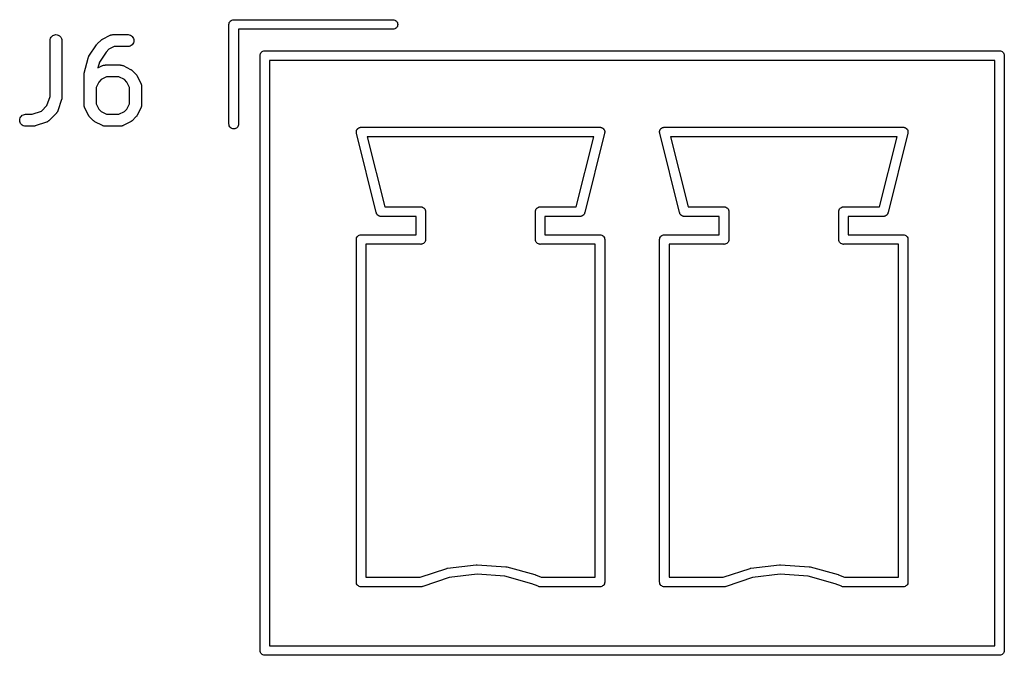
# Model space of a CAD drawing. Extents: x 52.4 to 149.4, y -66.8 to -27.6.
# Tile 18 of 20: x 126.2 to 138.6, y -37.2 to -29.2. Entities that reach past the tile are written whole.
import ezdxf

# ---------------------------------------------------------------- set-up
doc = ezdxf.new("R2010")
doc.units = 0
doc.layers.add('BLACK', color=7, linetype='CONTINUOUS')

msp = doc.modelspace()

# ---------------------------------------------------------------- linework, layer by layer
at = {"layer": 'BLACK', "linetype": 'CONTINUOUS'}
for p, q in [((128.888, -29.1909), (128.897, -29.19)), ((128.897, -29.19), (128.9, -29.1897)), ((128.897, -29.19), (128.897, -29.19)), ((128.9, -29.1897), (128.903, -29.19)), ((128.903, -29.19), (130.903, -29.19)), ((130.903, -29.19), (130.912, -29.1909)), ((128.84, -29.25), (128.841, -29.2382)), ((128.84, -29.253), (128.84, -29.25)), ((128.84, -30.5029), (128.84, -29.253)), ((128.841, -29.2382), (128.844, -29.2269)), ((128.844, -29.2269), (128.85, -29.2165)), ((128.85, -29.2165), (128.857, -29.2074)), ((128.857, -29.2074), (128.867, -29.1999)), ((128.867, -29.1999), (128.877, -29.1943)), ((128.877, -29.1943), (128.888, -29.1909)), ((130.903, -29.31), (128.96, -29.31)), ((128.96, -29.31), (128.96, -30.5029)), ((130.912, -29.3091), (130.903, -29.31)), ((130.912, -29.1909), (130.923, -29.1943)), ((130.923, -29.3057), (130.912, -29.3091)), ((130.923, -29.1943), (130.933, -29.1999)), ((130.933, -29.3001), (130.923, -29.3057)), ((130.933, -29.1999), (130.943, -29.2074)), ((130.943, -29.2926), (130.933, -29.3001)), ((130.943, -29.2074), (130.95, -29.2165)), ((130.95, -29.2835), (130.943, -29.2926)), ((130.95, -29.2165), (130.956, -29.2269)), ((130.956, -29.2731), (130.95, -29.2835)), ((130.956, -29.2269), (130.959, -29.2382)), ((130.959, -29.2618), (130.956, -29.2731)), ((130.959, -29.2382), (130.96, -29.25)), ((130.96, -29.25), (130.959, -29.2618)), ((126.592, -29.4513), (126.593, -29.4368)), ((126.593, -29.4368), (126.598, -29.4228)), ((126.598, -29.4228), (126.605, -29.41)), ((126.605, -29.41), (126.614, -29.3988)), ((126.614, -29.3988), (126.626, -29.3896)), ((126.626, -29.3896), (126.639, -29.3828)), ((126.639, -29.3828), (126.653, -29.3787)), ((126.653, -29.3787), (126.667, -29.3774)), ((126.667, -29.3774), (126.682, -29.3789)), ((126.682, -29.3789), (126.696, -29.3832)), ((126.696, -29.3832), (126.709, -29.3902)), ((126.709, -29.3902), (126.72, -29.3995)), ((126.72, -29.3995), (126.729, -29.4109)), ((126.729, -29.4109), (126.736, -29.4238)), ((126.736, -29.4238), (126.74, -29.4378)), ((126.74, -29.4378), (126.742, -29.4524)), ((127.242, -29.439), (127.245, -29.4371)), ((127.245, -29.4371), (127.249, -29.4352)), ((127.249, -29.4352), (127.252, -29.4329)), ((127.252, -29.4329), (127.347, -29.3853)), ((127.347, -29.3853), (127.348, -29.3848)), ((127.348, -29.3848), (127.35, -29.3841)), ((127.35, -29.3841), (127.352, -29.383)), ((127.352, -29.383), (127.357, -29.3816)), ((127.357, -29.3816), (127.362, -29.3798)), ((127.362, -29.3798), (127.364, -29.3794)), ((127.364, -29.3794), (127.366, -29.3788)), ((127.366, -29.3788), (127.371, -29.3783)), ((127.371, -29.3783), (127.377, -29.3775)), ((127.377, -29.3775), (127.379, -29.3776)), ((127.379, -29.3776), (127.381, -29.3774)), ((127.381, -29.3774), (127.571, -29.3774)), ((127.571, -29.3774), (127.572, -29.3774)), ((127.572, -29.3774), (127.587, -29.379)), ((127.587, -29.379), (127.601, -29.3834)), ((127.601, -29.3834), (127.614, -29.3905)), ((127.614, -29.3905), (127.625, -29.3999)), ((127.625, -29.3999), (127.634, -29.4113)), ((127.634, -29.4113), (127.641, -29.4243)), ((127.641, -29.4243), (127.645, -29.4383)), ((126.592, -29.4524), (126.592, -29.4513)), ((126.592, -30.1545), (126.592, -29.4524)), ((126.742, -29.4524), (126.742, -30.1667)), ((127.08, -29.6489), (127.176, -29.506)), ((127.176, -29.5051), (127.181, -29.4999)), ((127.176, -29.5059), (127.176, -29.5051)), ((127.176, -29.506), (127.176, -29.5059)), ((127.176, -29.5059), (127.176, -29.5059)), ((127.176, -29.5059), (127.176, -29.5059)), ((127.181, -29.4999), (127.185, -29.4946)), ((127.185, -29.4946), (127.233, -29.447)), ((127.233, -29.4462), (127.237, -29.4436)), ((127.233, -29.447), (127.233, -29.4462)), ((127.237, -29.4436), (127.24, -29.4407)), ((127.24, -29.4407), (127.242, -29.439)), ((127.33, -29.5616), (127.296, -29.5954)), ((127.399, -29.5274), (127.33, -29.5616)), ((127.571, -29.5274), (127.399, -29.5274)), ((127.586, -29.526), (127.571, -29.5274)), ((127.6, -29.5217), (127.586, -29.526)), ((127.613, -29.5148), (127.6, -29.5217)), ((127.624, -29.5056), (127.613, -29.5148)), ((127.634, -29.4943), (127.624, -29.5056)), ((127.641, -29.4814), (127.634, -29.4943)), ((127.645, -29.4675), (127.641, -29.4814)), ((127.645, -29.4383), (127.646, -29.4529)), ((127.646, -29.4529), (127.645, -29.4675)), ((127.022, -29.8628), (127.07, -29.6723)), ((127.07, -29.6713), (127.072, -29.6666)), ((127.07, -29.6723), (127.07, -29.6713)), ((127.072, -29.6666), (127.074, -29.6618)), ((127.074, -29.6618), (127.075, -29.6597)), ((127.075, -29.6576), (127.078, -29.6533)), ((127.075, -29.6597), (127.075, -29.6576)), ((127.078, -29.6533), (127.08, -29.6489)), ((127.296, -29.5954), (127.212, -29.7213)), ((129.23, -29.64), (129.231, -29.6282)), ((129.23, -29.6429), (129.23, -29.64)), ((129.23, -37.107), (129.23, -29.6429)), ((129.231, -29.6282), (129.234, -29.6169)), ((129.234, -29.6169), (129.24, -29.6065)), ((129.24, -29.6065), (129.247, -29.5974)), ((129.247, -29.5974), (129.257, -29.5899)), ((129.257, -29.5899), (129.267, -29.5843)), ((129.267, -29.5843), (129.278, -29.5809)), ((129.278, -29.5809), (129.287, -29.58)), ((129.287, -29.58), (129.29, -29.5797)), ((129.29, -29.5797), (129.293, -29.58)), ((129.293, -29.58), (138.517, -29.58)), ((138.517, -29.58), (138.52, -29.5797)), ((138.52, -29.5797), (138.523, -29.58)), ((138.523, -29.58), (138.532, -29.5809)), ((138.532, -29.5809), (138.543, -29.5843)), ((138.543, -29.5843), (138.553, -29.5899)), ((138.553, -29.5899), (138.563, -29.5974)), ((138.563, -29.5974), (138.57, -29.6065)), ((138.57, -29.6065), (138.576, -29.6169)), ((138.576, -29.6169), (138.579, -29.6282)), ((138.579, -29.6282), (138.58, -29.64)), ((138.58, -29.64), (138.58, -29.6429)), ((138.58, -29.6429), (138.58, -37.1071)), ((127.212, -29.7213), (127.194, -29.7954)), ((127.194, -29.7954), (127.252, -29.7663)), ((127.252, -29.7663), (127.253, -29.7658)), ((127.253, -29.7658), (127.255, -29.765)), ((127.255, -29.765), (127.257, -29.764)), ((127.257, -29.764), (127.262, -29.7625)), ((127.262, -29.7625), (127.267, -29.7607)), ((127.267, -29.7607), (127.269, -29.7604)), ((127.269, -29.7604), (127.271, -29.7598)), ((127.271, -29.7598), (127.276, -29.7593)), ((127.276, -29.7593), (127.281, -29.7585)), ((127.281, -29.7585), (127.284, -29.7585)), ((127.284, -29.7585), (127.286, -29.7583)), ((127.286, -29.7583), (127.476, -29.7583)), ((127.476, -29.7583), (127.477, -29.7583)), ((127.477, -29.7583), (127.479, -29.7586)), ((127.479, -29.7586), (127.482, -29.7585)), ((127.482, -29.7585), (127.487, -29.7594)), ((127.487, -29.7594), (127.492, -29.76)), ((127.492, -29.76), (127.494, -29.7606)), ((127.494, -29.7606), (127.496, -29.761)), ((127.496, -29.761), (127.501, -29.7629)), ((127.501, -29.7629), (127.506, -29.7644)), ((127.506, -29.7644), (127.508, -29.7655)), ((127.508, -29.7655), (127.51, -29.7663)), ((127.51, -29.7663), (127.605, -29.8139)), ((129.35, -29.7), (129.35, -37.05)), ((138.46, -29.7), (129.35, -29.7)), ((138.46, -37.05), (138.46, -29.7)), ((127.02, -29.8772), (127.021, -29.8713)), ((127.02, -29.8786), (127.02, -29.8772)), ((127.02, -29.8799), (127.02, -29.8786)), ((127.02, -29.881), (127.02, -29.8799)), ((127.02, -30.2619), (127.02, -29.881)), ((127.021, -29.8713), (127.022, -29.8654)), ((127.022, -29.8641), (127.022, -29.8628)), ((127.022, -29.8654), (127.022, -29.8641)), ((127.303, -29.9083), (127.235, -29.9426)), ((127.458, -29.9083), (127.303, -29.9083)), ((127.527, -29.9426), (127.458, -29.9083)), ((127.605, -29.8139), (127.606, -29.8143)), ((127.606, -29.8143), (127.609, -29.8166)), ((127.609, -29.8166), (127.613, -29.8186)), ((127.613, -29.8186), (127.616, -29.8206)), ((127.616, -29.8206), (127.618, -29.8223)), ((127.618, -29.8223), (127.621, -29.8252)), ((127.621, -29.8252), (127.624, -29.8279)), ((127.624, -29.8279), (127.672, -29.8755)), ((127.672, -29.8755), (127.673, -29.8763)), ((127.673, -29.8763), (127.675, -29.8796)), ((127.675, -29.8796), (127.678, -29.8826)), ((127.678, -29.8826), (127.68, -29.8853)), ((127.68, -29.8853), (127.682, -29.8877)), ((127.682, -29.8877), (127.684, -29.8915)), ((127.684, -29.8915), (127.686, -29.895)), ((127.686, -29.895), (127.734, -29.9903)), ((127.204, -29.973), (127.17, -30.0415)), ((127.17, -30.0415), (127.17, -30.2442)), ((127.235, -29.9426), (127.204, -29.973)), ((127.557, -29.973), (127.527, -29.9426)), ((127.592, -30.0415), (127.557, -29.973)), ((127.592, -30.2442), (127.592, -30.0415)), ((127.734, -29.9903), (127.734, -29.9912)), ((127.734, -29.9912), (127.735, -29.9933)), ((127.735, -29.9933), (127.736, -29.9952)), ((127.736, -29.9952), (127.737, -30.0001)), ((127.737, -30.0001), (127.739, -30.0049)), ((127.739, -30.0049), (127.74, -30.0071)), ((127.74, -30.0071), (127.74, -30.0092)), ((127.74, -30.0092), (127.741, -30.0143)), ((127.741, -30.0143), (127.742, -30.0194)), ((127.742, -30.0194), (127.741, -30.0216)), ((127.741, -30.0216), (127.742, -30.0238)), ((127.742, -30.0238), (127.742, -30.2619)), ((126.553, -30.269), (126.592, -30.1545)), ((126.741, -30.1761), (126.74, -30.1792)), ((126.74, -30.1792), (126.74, -30.1823)), ((126.742, -30.1677), (126.741, -30.1719)), ((126.741, -30.1719), (126.741, -30.1761)), ((126.742, -30.1667), (126.742, -30.1677)), ((126.483, -30.3392), (126.553, -30.269)), ((126.738, -30.1904), (126.69, -30.3332)), ((126.739, -30.1863), (126.738, -30.1904)), ((126.74, -30.1823), (126.739, -30.1863)), ((127.02, -30.2641), (127.02, -30.2619)), ((127.02, -30.2663), (127.02, -30.2641)), ((127.021, -30.2714), (127.02, -30.2663)), ((127.022, -30.2765), (127.021, -30.2714)), ((127.022, -30.2786), (127.022, -30.2765)), ((127.023, -30.2808), (127.022, -30.2786)), ((127.024, -30.2856), (127.023, -30.2808)), ((127.026, -30.2905), (127.024, -30.2856)), ((127.027, -30.2924), (127.026, -30.2905)), ((127.028, -30.2945), (127.027, -30.2924)), ((127.028, -30.2954), (127.028, -30.2945)), ((127.076, -30.3907), (127.028, -30.2954)), ((127.17, -30.2442), (127.204, -30.3127)), ((127.557, -30.3127), (127.592, -30.2442)), ((127.734, -30.2954), (127.686, -30.3907)), ((127.735, -30.2934), (127.734, -30.2954)), ((127.736, -30.2914), (127.735, -30.2934)), ((127.737, -30.2866), (127.736, -30.2914)), ((127.739, -30.2818), (127.737, -30.2866)), ((127.74, -30.2775), (127.739, -30.2796)), ((127.739, -30.2796), (127.739, -30.2818)), ((127.741, -30.2724), (127.74, -30.2775)), ((127.742, -30.263), (127.741, -30.2651)), ((127.741, -30.2651), (127.741, -30.2674)), ((127.741, -30.2674), (127.741, -30.2724)), ((127.742, -30.2619), (127.742, -30.263)), ((126.212, -30.4373), (126.217, -30.4233)), ((126.217, -30.4233), (126.224, -30.4104)), ((126.224, -30.4104), (126.233, -30.3992)), ((126.233, -30.3992), (126.244, -30.3899)), ((126.244, -30.3899), (126.257, -30.383)), ((126.257, -30.383), (126.271, -30.3788)), ((126.271, -30.3788), (126.286, -30.3774)), ((126.286, -30.3774), (126.369, -30.3774)), ((126.369, -30.3774), (126.483, -30.3392)), ((126.672, -30.3626), (126.577, -30.4578)), ((126.673, -30.3609), (126.672, -30.3626)), ((126.675, -30.3594), (126.673, -30.3609)), ((126.678, -30.3552), (126.675, -30.3594)), ((126.681, -30.3512), (126.678, -30.3552)), ((126.682, -30.3493), (126.681, -30.3512)), ((126.684, -30.3475), (126.682, -30.3493)), ((126.686, -30.3429), (126.684, -30.3475)), ((126.688, -30.3383), (126.686, -30.3429)), ((126.689, -30.3362), (126.688, -30.3383)), ((126.69, -30.3342), (126.689, -30.3362)), ((126.69, -30.3332), (126.69, -30.3342)), ((127.078, -30.3943), (127.076, -30.3907)), ((127.08, -30.398), (127.078, -30.3943)), ((127.082, -30.4004), (127.08, -30.398)), ((127.084, -30.4031), (127.082, -30.4004)), ((127.086, -30.4061), (127.084, -30.4031)), ((127.089, -30.4094), (127.086, -30.4061)), ((127.09, -30.4102), (127.089, -30.4094)), ((127.137, -30.4578), (127.09, -30.4102)), ((127.204, -30.3127), (127.235, -30.3431)), ((127.235, -30.3431), (127.303, -30.3774)), ((127.303, -30.3774), (127.458, -30.3774)), ((127.458, -30.3774), (127.527, -30.3431)), ((127.527, -30.3431), (127.557, -30.3127)), ((127.672, -30.4102), (127.624, -30.4578)), ((127.675, -30.4069), (127.672, -30.4102)), ((127.678, -30.4039), (127.675, -30.4069)), ((127.679, -30.4013), (127.678, -30.4039)), ((127.681, -30.3989), (127.679, -30.4013)), ((127.683, -30.3952), (127.681, -30.3989)), ((127.686, -30.3916), (127.683, -30.3952)), ((127.686, -30.3907), (127.686, -30.3916)), ((126.211, -30.4519), (126.212, -30.4373)), ((126.212, -30.4664), (126.211, -30.4519)), ((126.216, -30.4805), (126.212, -30.4664)), ((126.223, -30.4934), (126.216, -30.4805)), ((126.232, -30.5049), (126.223, -30.4934)), ((126.243, -30.5143), (126.232, -30.5049)), ((126.256, -30.5213), (126.243, -30.5143)), ((126.27, -30.5257), (126.256, -30.5213)), ((126.285, -30.5274), (126.27, -30.5257)), ((126.286, -30.5274), (126.285, -30.5274)), ((126.381, -30.5274), (126.286, -30.5274)), ((126.385, -30.527), (126.381, -30.5274)), ((126.389, -30.5269), (126.385, -30.527)), ((126.392, -30.5263), (126.389, -30.5269)), ((126.396, -30.526), (126.392, -30.5263)), ((126.4, -30.5247), (126.396, -30.526)), ((126.404, -30.5239), (126.4, -30.5247)), ((126.405, -30.5235), (126.404, -30.5239)), ((126.548, -30.4759), (126.405, -30.5235)), ((126.55, -30.475), (126.548, -30.4759)), ((126.552, -30.4744), (126.55, -30.475)), ((126.556, -30.472), (126.552, -30.4744)), ((126.561, -30.47), (126.556, -30.472)), ((126.563, -30.4687), (126.561, -30.47)), ((126.565, -30.4677), (126.563, -30.4687)), ((126.569, -30.4645), (126.565, -30.4677)), ((126.573, -30.4615), (126.569, -30.4645)), ((126.574, -30.4599), (126.573, -30.4615)), ((126.576, -30.4585), (126.574, -30.4599)), ((126.577, -30.4578), (126.576, -30.4585)), ((127.141, -30.4605), (127.137, -30.4578)), ((127.144, -30.4634), (127.141, -30.4605)), ((127.146, -30.4651), (127.144, -30.4634)), ((127.149, -30.4671), (127.146, -30.4651)), ((127.152, -30.4691), (127.149, -30.4671)), ((127.156, -30.4714), (127.152, -30.4691)), ((127.157, -30.4718), (127.156, -30.4714)), ((127.252, -30.5195), (127.157, -30.4718)), ((127.254, -30.5203), (127.252, -30.5195)), ((127.256, -30.5213), (127.254, -30.5203)), ((127.261, -30.5229), (127.256, -30.5213)), ((127.266, -30.5247), (127.261, -30.5229)), ((127.268, -30.5251), (127.266, -30.5247)), ((127.27, -30.5257), (127.268, -30.5251)), ((127.275, -30.5263), (127.27, -30.5257)), ((127.28, -30.5272), (127.275, -30.5263)), ((127.282, -30.5271), (127.28, -30.5272)), ((127.285, -30.5274), (127.282, -30.5271)), ((127.286, -30.5274), (127.285, -30.5274)), ((127.476, -30.5274), (127.286, -30.5274)), ((127.478, -30.5272), (127.476, -30.5274)), ((127.481, -30.5273), (127.478, -30.5272)), ((127.486, -30.5265), (127.481, -30.5273)), ((127.491, -30.526), (127.486, -30.5265)), ((127.493, -30.5253), (127.491, -30.526)), ((127.495, -30.525), (127.493, -30.5253)), ((127.5, -30.5232), (127.495, -30.525)), ((127.505, -30.5217), (127.5, -30.5232)), ((127.507, -30.5207), (127.505, -30.5217)), ((127.509, -30.5199), (127.507, -30.5207)), ((127.51, -30.5195), (127.509, -30.5199)), ((127.605, -30.4718), (127.51, -30.5195)), ((127.609, -30.4696), (127.605, -30.4718)), ((127.612, -30.4677), (127.609, -30.4696)), ((127.615, -30.4657), (127.612, -30.4677)), ((127.617, -30.4641), (127.615, -30.4657)), ((127.62, -30.4612), (127.617, -30.4641)), ((127.624, -30.4585), (127.62, -30.4612)), ((127.624, -30.4578), (127.624, -30.4585)), ((128.841, -30.5118), (128.84, -30.5029)), ((128.844, -30.5231), (128.841, -30.5118)), ((128.85, -30.5335), (128.844, -30.5231)), ((128.857, -30.5426), (128.85, -30.5335)), ((128.867, -30.5501), (128.857, -30.5426)), ((128.877, -30.5557), (128.867, -30.5501)), ((128.933, -30.5501), (128.923, -30.5557)), ((128.943, -30.5426), (128.933, -30.5501)), ((128.95, -30.5335), (128.943, -30.5426)), ((128.956, -30.5231), (128.95, -30.5335)), ((128.959, -30.5118), (128.956, -30.5231)), ((128.96, -30.5029), (128.959, -30.5118)), ((130.464, -30.5516), (130.465, -30.5508)), ((130.465, -30.5508), (130.467, -30.5499)), ((130.467, -30.5499), (130.47, -30.5478)), ((130.47, -30.5478), (130.474, -30.5455)), ((130.474, -30.5455), (130.476, -30.545)), ((130.476, -30.545), (130.477, -30.5443)), ((130.477, -30.5443), (130.481, -30.543)), ((130.481, -30.543), (130.485, -30.5415)), ((130.485, -30.5415), (130.487, -30.5413)), ((130.487, -30.5413), (130.488, -30.5409)), ((130.488, -30.5409), (130.493, -30.5404)), ((130.493, -30.5404), (130.497, -30.5398)), ((130.497, -30.5398), (130.501, -30.54)), ((130.501, -30.54), (133.499, -30.54)), ((133.499, -30.54), (133.503, -30.5398)), ((133.503, -30.5398), (133.507, -30.5404)), ((133.507, -30.5404), (133.512, -30.5409)), ((133.512, -30.5409), (133.513, -30.5413)), ((133.513, -30.5413), (133.515, -30.5415)), ((133.515, -30.5415), (133.519, -30.543)), ((133.519, -30.543), (133.523, -30.5443)), ((133.523, -30.5443), (133.524, -30.545)), ((133.524, -30.545), (133.526, -30.5455)), ((133.526, -30.5455), (133.53, -30.5478)), ((133.53, -30.5478), (133.533, -30.5499)), ((133.533, -30.5499), (133.535, -30.5508)), ((133.535, -30.5508), (133.536, -30.5516)), ((134.274, -30.5516), (134.275, -30.5508)), ((134.275, -30.5508), (134.277, -30.5499)), ((134.277, -30.5499), (134.28, -30.5478)), ((134.28, -30.5478), (134.284, -30.5455)), ((134.284, -30.5455), (134.286, -30.545)), ((134.286, -30.545), (134.287, -30.5443)), ((134.287, -30.5443), (134.291, -30.543)), ((134.291, -30.543), (134.295, -30.5415)), ((134.295, -30.5415), (134.297, -30.5413)), ((134.297, -30.5413), (134.298, -30.5409)), ((134.298, -30.5409), (134.303, -30.5404)), ((134.303, -30.5404), (134.307, -30.5398)), ((134.307, -30.5398), (134.311, -30.54)), ((134.311, -30.54), (137.309, -30.54)), ((137.309, -30.54), (137.313, -30.5398)), ((137.313, -30.5398), (137.317, -30.5404)), ((137.317, -30.5404), (137.322, -30.5409)), ((137.322, -30.5409), (137.323, -30.5413)), ((137.323, -30.5413), (137.325, -30.5415)), ((137.325, -30.5415), (137.329, -30.543)), ((137.329, -30.543), (137.333, -30.5443)), ((137.333, -30.5443), (137.334, -30.545)), ((137.334, -30.545), (137.336, -30.5455)), ((137.336, -30.5455), (137.34, -30.5478)), ((137.34, -30.5478), (137.343, -30.5499)), ((137.343, -30.5499), (137.345, -30.5508)), ((137.345, -30.5508), (137.346, -30.5516)), ((128.888, -30.5591), (128.877, -30.5557)), ((128.9, -30.5603), (128.888, -30.5591)), ((128.912, -30.5591), (128.9, -30.5603)), ((128.923, -30.5557), (128.912, -30.5591)), ((130.44, -30.5911), (130.441, -30.5897)), ((130.44, -30.5956), (130.44, -30.5911)), ((130.44, -30.6), (130.44, -30.5956)), ((130.44, -30.6015), (130.44, -30.6)), ((130.44, -30.6029), (130.44, -30.6015)), ((130.44, -30.6073), (130.44, -30.6029)), ((130.441, -30.6118), (130.44, -30.6073)), ((130.441, -30.5882), (130.442, -30.584)), ((130.441, -30.5897), (130.441, -30.5882)), ((130.442, -30.616), (130.441, -30.6118)), ((130.442, -30.584), (130.443, -30.5797)), ((130.691, -31.6103), (130.442, -30.616)), ((130.443, -30.5797), (130.444, -30.5783)), ((130.444, -30.5769), (130.446, -30.573)), ((130.444, -30.5783), (130.444, -30.5769)), ((130.446, -30.573), (130.448, -30.569)), ((130.448, -30.569), (130.449, -30.5678)), ((130.449, -30.5678), (130.45, -30.5665)), ((130.45, -30.5665), (130.453, -30.563)), ((130.453, -30.563), (130.455, -30.5595)), ((130.455, -30.5595), (130.456, -30.5585)), ((130.456, -30.5585), (130.457, -30.5574)), ((130.457, -30.5574), (130.461, -30.5545)), ((130.461, -30.5545), (130.464, -30.5516)), ((130.577, -30.66), (130.797, -31.54)), ((133.423, -30.66), (130.577, -30.66)), ((133.203, -31.54), (133.423, -30.66)), ((133.558, -30.616), (133.309, -31.6103)), ((133.536, -30.5516), (133.539, -30.5545)), ((133.539, -30.5545), (133.543, -30.5574)), ((133.543, -30.5574), (133.544, -30.5585)), ((133.544, -30.5585), (133.545, -30.5595)), ((133.545, -30.5595), (133.547, -30.563)), ((133.547, -30.563), (133.55, -30.5665)), ((133.55, -30.5665), (133.551, -30.5678)), ((133.551, -30.5678), (133.552, -30.569)), ((133.552, -30.569), (133.554, -30.573)), ((133.554, -30.573), (133.556, -30.5769)), ((133.556, -30.5769), (133.556, -30.5783)), ((133.556, -30.5783), (133.557, -30.5797)), ((133.557, -30.5797), (133.558, -30.5839)), ((133.558, -30.5839), (133.559, -30.5882)), ((133.559, -30.6118), (133.558, -30.616)), ((133.559, -30.5882), (133.559, -30.5897)), ((133.559, -30.5897), (133.56, -30.5911)), ((133.56, -30.6073), (133.559, -30.6118)), ((133.56, -30.5911), (133.56, -30.5956)), ((133.56, -30.5956), (133.56, -30.6)), ((133.56, -30.6), (133.56, -30.6015)), ((133.56, -30.6015), (133.56, -30.6029)), ((133.56, -30.6029), (133.56, -30.6073)), ((134.25, -30.5911), (134.251, -30.5897)), ((134.25, -30.5956), (134.25, -30.5911)), ((134.25, -30.6), (134.25, -30.5956)), ((134.25, -30.6015), (134.25, -30.6)), ((134.25, -30.6029), (134.25, -30.6015)), ((134.25, -30.6073), (134.25, -30.6029)), ((134.251, -30.6118), (134.25, -30.6073)), ((134.251, -30.5882), (134.252, -30.584)), ((134.251, -30.5897), (134.251, -30.5882)), ((134.252, -30.616), (134.251, -30.6118)), ((134.252, -30.584), (134.253, -30.5797)), ((134.501, -31.6103), (134.252, -30.616)), ((134.253, -30.5797), (134.254, -30.5783)), ((134.254, -30.5769), (134.256, -30.573)), ((134.254, -30.5783), (134.254, -30.5769)), ((134.256, -30.573), (134.258, -30.569)), ((134.258, -30.569), (134.259, -30.5678)), ((134.259, -30.5678), (134.26, -30.5665)), ((134.26, -30.5665), (134.263, -30.563)), ((134.263, -30.563), (134.265, -30.5595)), ((134.265, -30.5595), (134.266, -30.5585)), ((134.266, -30.5585), (134.267, -30.5574)), ((134.267, -30.5574), (134.271, -30.5545)), ((134.271, -30.5545), (134.274, -30.5516)), ((134.387, -30.66), (134.607, -31.54)), ((137.233, -30.66), (134.387, -30.66)), ((137.013, -31.54), (137.233, -30.66)), ((137.368, -30.616), (137.119, -31.6103)), ((137.346, -30.5516), (137.349, -30.5545)), ((137.349, -30.5545), (137.353, -30.5574)), ((137.353, -30.5574), (137.354, -30.5585)), ((137.354, -30.5585), (137.355, -30.5595)), ((137.355, -30.5595), (137.357, -30.563)), ((137.357, -30.563), (137.36, -30.5665)), ((137.36, -30.5665), (137.361, -30.5678)), ((137.361, -30.5678), (137.362, -30.569)), ((137.362, -30.569), (137.364, -30.573)), ((137.364, -30.573), (137.366, -30.5769)), ((137.366, -30.5769), (137.366, -30.5783)), ((137.366, -30.5783), (137.367, -30.5797)), ((137.367, -30.5797), (137.368, -30.5839)), ((137.368, -30.5839), (137.369, -30.5882)), ((137.369, -30.6118), (137.368, -30.616)), ((137.369, -30.5882), (137.369, -30.5897)), ((137.369, -30.5897), (137.37, -30.5911)), ((137.37, -30.6073), (137.369, -30.6118)), ((137.37, -30.5911), (137.37, -30.5956)), ((137.37, -30.5956), (137.37, -30.6)), ((137.37, -30.6), (137.37, -30.6015)), ((137.37, -30.6015), (137.37, -30.6029)), ((137.37, -30.6029), (137.37, -30.6073)), ((130.797, -31.54), (131.247, -31.54)), ((131.247, -31.54), (131.25, -31.5397)), ((131.25, -31.5397), (131.253, -31.54)), ((131.253, -31.54), (131.262, -31.5409)), ((131.262, -31.5409), (131.273, -31.5443)), ((132.727, -31.5443), (132.738, -31.5409)), ((132.738, -31.5409), (132.747, -31.54)), ((132.747, -31.54), (132.75, -31.5397)), ((132.75, -31.5397), (132.753, -31.54)), ((132.753, -31.54), (133.203, -31.54)), ((134.607, -31.54), (135.057, -31.54)), ((135.057, -31.54), (135.06, -31.5397)), ((135.06, -31.5397), (135.063, -31.54)), ((135.063, -31.54), (135.072, -31.5409)), ((135.072, -31.5409), (135.083, -31.5443)), ((136.537, -31.5443), (136.548, -31.5409)), ((136.548, -31.5409), (136.557, -31.54)), ((136.557, -31.54), (136.56, -31.5397)), ((136.56, -31.5397), (136.563, -31.54)), ((136.563, -31.54), (137.013, -31.54)), ((130.691, -31.6118), (130.691, -31.6103)), ((130.692, -31.616), (130.691, -31.6118)), ((130.693, -31.6174), (130.692, -31.616)), ((130.693, -31.6188), (130.693, -31.6174)), ((130.694, -31.6231), (130.693, -31.6188)), ((130.695, -31.6244), (130.694, -31.6231)), ((130.695, -31.6258), (130.695, -31.6244)), ((130.698, -31.6296), (130.695, -31.6258)), ((130.7, -31.6335), (130.698, -31.6296)), ((130.701, -31.6346), (130.7, -31.6335)), ((130.702, -31.6359), (130.701, -31.6346)), ((130.705, -31.6392), (130.702, -31.6359)), ((130.707, -31.6426), (130.705, -31.6392)), ((130.709, -31.6436), (130.707, -31.6426)), ((130.709, -31.6447), (130.709, -31.6436)), ((130.713, -31.6473), (130.709, -31.6447)), ((130.717, -31.6501), (130.713, -31.6473)), ((130.718, -31.6508), (130.717, -31.6501)), ((130.719, -31.6517), (130.718, -31.6508)), ((130.723, -31.6536), (130.719, -31.6517)), ((130.727, -31.6557), (130.723, -31.6536)), ((130.728, -31.6561), (130.727, -31.6557)), ((130.73, -31.6568), (130.728, -31.6561)), ((130.734, -31.6578), (130.73, -31.6568)), ((130.738, -31.6591), (130.734, -31.6578)), ((130.74, -31.6593), (130.738, -31.6591)), ((130.741, -31.6596), (130.74, -31.6593)), ((130.746, -31.6599), (130.741, -31.6596)), ((130.747, -31.66), (130.746, -31.6599)), ((130.749, -31.66), (130.747, -31.66)), ((130.753, -31.6602), (130.749, -31.66)), ((130.754, -31.66), (130.753, -31.6602)), ((131.19, -31.66), (130.754, -31.66)), ((131.19, -31.89), (131.19, -31.66)), ((131.273, -31.5443), (131.283, -31.5499)), ((131.283, -31.5499), (131.293, -31.5574)), ((131.293, -31.5574), (131.3, -31.5665)), ((131.3, -31.5665), (131.306, -31.5769)), ((131.306, -31.5769), (131.309, -31.5882)), ((131.309, -31.5882), (131.31, -31.6)), ((131.31, -31.6), (131.31, -31.6029)), ((131.31, -31.6029), (131.31, -31.9471)), ((132.69, -31.6), (132.691, -31.5882)), ((132.69, -31.6029), (132.69, -31.6)), ((132.69, -31.947), (132.69, -31.6029)), ((132.691, -31.5882), (132.694, -31.5769)), ((132.694, -31.5769), (132.7, -31.5665)), ((132.7, -31.5665), (132.707, -31.5574)), ((132.707, -31.5574), (132.717, -31.5499)), ((132.717, -31.5499), (132.727, -31.5443)), ((133.246, -31.66), (132.81, -31.66)), ((132.81, -31.66), (132.81, -31.89)), ((133.247, -31.6602), (133.246, -31.66)), ((133.251, -31.66), (133.247, -31.6602)), ((133.253, -31.66), (133.251, -31.66)), ((133.254, -31.6599), (133.253, -31.66)), ((133.259, -31.6596), (133.254, -31.6599)), ((133.26, -31.6593), (133.259, -31.6596)), ((133.262, -31.6591), (133.26, -31.6593)), ((133.266, -31.6578), (133.262, -31.6591)), ((133.27, -31.6568), (133.266, -31.6578)), ((133.272, -31.6561), (133.27, -31.6568)), ((133.273, -31.6557), (133.272, -31.6561)), ((133.277, -31.6536), (133.273, -31.6557)), ((133.281, -31.6517), (133.277, -31.6536)), ((133.282, -31.6508), (133.281, -31.6517)), ((133.283, -31.6501), (133.282, -31.6508)), ((133.287, -31.6473), (133.283, -31.6501)), ((133.291, -31.6447), (133.287, -31.6473)), ((133.293, -31.6426), (133.291, -31.6436)), ((133.291, -31.6436), (133.291, -31.6447)), ((133.295, -31.6392), (133.293, -31.6426)), ((133.298, -31.6359), (133.295, -31.6392)), ((133.299, -31.6346), (133.298, -31.6359)), ((133.3, -31.6335), (133.299, -31.6346)), ((133.302, -31.6296), (133.3, -31.6335)), ((133.305, -31.6258), (133.302, -31.6296)), ((133.306, -31.6231), (133.305, -31.6244)), ((133.305, -31.6244), (133.305, -31.6258)), ((133.307, -31.6188), (133.306, -31.6231)), ((133.308, -31.616), (133.307, -31.6174)), ((133.307, -31.6174), (133.307, -31.6188)), ((133.309, -31.6118), (133.308, -31.616)), ((133.309, -31.6103), (133.309, -31.6118)), ((134.501, -31.6118), (134.501, -31.6103)), ((134.502, -31.616), (134.501, -31.6118)), ((134.503, -31.6174), (134.502, -31.616)), ((134.503, -31.6188), (134.503, -31.6174)), ((134.504, -31.6231), (134.503, -31.6188)), ((134.505, -31.6244), (134.504, -31.6231)), ((134.505, -31.6258), (134.505, -31.6244)), ((134.508, -31.6296), (134.505, -31.6258)), ((134.51, -31.6335), (134.508, -31.6296)), ((134.511, -31.6346), (134.51, -31.6335)), ((134.512, -31.6359), (134.511, -31.6346)), ((134.515, -31.6392), (134.512, -31.6359)), ((134.517, -31.6426), (134.515, -31.6392)), ((134.519, -31.6436), (134.517, -31.6426)), ((134.519, -31.6447), (134.519, -31.6436)), ((134.523, -31.6473), (134.519, -31.6447)), ((134.527, -31.6501), (134.523, -31.6473)), ((134.528, -31.6508), (134.527, -31.6501)), ((134.529, -31.6517), (134.528, -31.6508)), ((134.533, -31.6536), (134.529, -31.6517)), ((134.537, -31.6557), (134.533, -31.6536)), ((134.538, -31.6561), (134.537, -31.6557)), ((134.54, -31.6568), (134.538, -31.6561)), ((134.544, -31.6578), (134.54, -31.6568)), ((134.548, -31.6591), (134.544, -31.6578)), ((134.55, -31.6593), (134.548, -31.6591)), ((134.551, -31.6596), (134.55, -31.6593)), ((134.556, -31.6599), (134.551, -31.6596)), ((134.557, -31.66), (134.556, -31.6599)), ((134.559, -31.66), (134.557, -31.66)), ((134.563, -31.6602), (134.559, -31.66)), ((134.564, -31.66), (134.563, -31.6602)), ((135, -31.66), (134.564, -31.66)), ((135, -31.89), (135, -31.66)), ((135.083, -31.5443), (135.093, -31.5499)), ((135.093, -31.5499), (135.103, -31.5574)), ((135.103, -31.5574), (135.11, -31.5665)), ((135.11, -31.5665), (135.116, -31.5769)), ((135.116, -31.5769), (135.119, -31.5882)), ((135.119, -31.5882), (135.12, -31.6)), ((135.12, -31.6), (135.12, -31.6029)), ((135.12, -31.6029), (135.12, -31.9471)), ((136.5, -31.6), (136.501, -31.5882)), ((136.5, -31.6029), (136.5, -31.6)), ((136.5, -31.947), (136.5, -31.6029)), ((136.501, -31.5882), (136.504, -31.5769)), ((136.504, -31.5769), (136.51, -31.5665)), ((136.51, -31.5665), (136.517, -31.5574)), ((136.517, -31.5574), (136.527, -31.5499)), ((136.527, -31.5499), (136.537, -31.5443)), ((137.056, -31.66), (136.62, -31.66)), ((136.62, -31.66), (136.62, -31.89)), ((137.057, -31.6602), (137.056, -31.66)), ((137.061, -31.66), (137.057, -31.6602)), ((137.063, -31.66), (137.061, -31.66)), ((137.064, -31.6599), (137.063, -31.66)), ((137.069, -31.6596), (137.064, -31.6599)), ((137.07, -31.6593), (137.069, -31.6596)), ((137.072, -31.6591), (137.07, -31.6593)), ((137.076, -31.6578), (137.072, -31.6591)), ((137.08, -31.6568), (137.076, -31.6578)), ((137.082, -31.6561), (137.08, -31.6568)), ((137.083, -31.6557), (137.082, -31.6561)), ((137.087, -31.6536), (137.083, -31.6557)), ((137.091, -31.6517), (137.087, -31.6536)), ((137.092, -31.6508), (137.091, -31.6517)), ((137.093, -31.6501), (137.092, -31.6508)), ((137.097, -31.6473), (137.093, -31.6501)), ((137.101, -31.6447), (137.097, -31.6473)), ((137.103, -31.6426), (137.101, -31.6436)), ((137.101, -31.6436), (137.101, -31.6447)), ((137.105, -31.6392), (137.103, -31.6426)), ((137.108, -31.6359), (137.105, -31.6392)), ((137.109, -31.6346), (137.108, -31.6359)), ((137.11, -31.6335), (137.109, -31.6346)), ((137.112, -31.6296), (137.11, -31.6335)), ((137.115, -31.6258), (137.112, -31.6296)), ((137.116, -31.6231), (137.115, -31.6244)), ((137.115, -31.6244), (137.115, -31.6258)), ((137.117, -31.6188), (137.116, -31.6231)), ((137.118, -31.616), (137.117, -31.6174)), ((137.117, -31.6174), (137.117, -31.6188)), ((137.119, -31.6118), (137.118, -31.616)), ((137.119, -31.6103), (137.119, -31.6118)), ((130.45, -31.9165), (130.457, -31.9074)), ((130.457, -31.9074), (130.467, -31.8999)), ((130.467, -31.8999), (130.477, -31.8943)), ((130.477, -31.8943), (130.488, -31.8909)), ((130.488, -31.8909), (130.497, -31.89)), ((130.497, -31.89), (130.5, -31.8897)), ((130.497, -31.89), (130.497, -31.89)), ((130.5, -31.8897), (130.503, -31.89)), ((130.503, -31.89), (131.19, -31.89)), ((132.81, -31.89), (133.497, -31.89)), ((133.497, -31.89), (133.5, -31.8897)), ((133.5, -31.8897), (133.503, -31.89)), ((133.503, -31.89), (133.503, -31.89)), ((133.503, -31.89), (133.512, -31.8909)), ((133.512, -31.8909), (133.523, -31.8943)), ((133.523, -31.8943), (133.533, -31.8999)), ((133.533, -31.8999), (133.543, -31.9074)), ((133.543, -31.9074), (133.55, -31.9165)), ((134.26, -31.9165), (134.267, -31.9074)), ((134.267, -31.9074), (134.277, -31.8999)), ((134.277, -31.8999), (134.287, -31.8943)), ((134.287, -31.8943), (134.298, -31.8909)), ((134.298, -31.8909), (134.307, -31.89)), ((134.307, -31.89), (134.31, -31.8897)), ((134.307, -31.89), (134.307, -31.89)), ((134.31, -31.8897), (134.313, -31.89)), ((134.313, -31.89), (135, -31.89)), ((136.62, -31.89), (137.307, -31.89)), ((137.307, -31.89), (137.31, -31.8897)), ((137.31, -31.8897), (137.313, -31.89)), ((137.313, -31.89), (137.313, -31.89)), ((137.313, -31.89), (137.322, -31.8909)), ((137.322, -31.8909), (137.333, -31.8943)), ((137.333, -31.8943), (137.343, -31.8999)), ((137.343, -31.8999), (137.353, -31.9074)), ((137.353, -31.9074), (137.36, -31.9165)), ((130.44, -31.95), (130.441, -31.9382)), ((130.44, -31.953), (130.44, -31.95)), ((130.44, -36.2471), (130.44, -31.953)), ((130.441, -31.9382), (130.444, -31.9269)), ((130.444, -31.9269), (130.45, -31.9165)), ((131.247, -32.01), (130.56, -32.01)), ((130.56, -32.01), (130.56, -36.19)), ((131.25, -32.0103), (131.247, -32.01)), ((131.253, -32.01), (131.25, -32.0103)), ((131.262, -32.0091), (131.253, -32.01)), ((131.253, -32.01), (131.253, -32.01)), ((131.273, -32.0057), (131.262, -32.0091)), ((131.283, -32.0001), (131.273, -32.0057)), ((131.293, -31.9926), (131.283, -32.0001)), ((131.3, -31.9835), (131.293, -31.9926)), ((131.306, -31.9731), (131.3, -31.9835)), ((131.309, -31.9618), (131.306, -31.9731)), ((131.31, -31.95), (131.309, -31.9618)), ((131.31, -31.9471), (131.31, -31.95)), ((132.69, -31.95), (132.69, -31.947)), ((132.691, -31.9618), (132.69, -31.95)), ((132.694, -31.9731), (132.691, -31.9618)), ((132.7, -31.9835), (132.694, -31.9731)), ((132.707, -31.9926), (132.7, -31.9835)), ((132.717, -32.0001), (132.707, -31.9926)), ((132.727, -32.0057), (132.717, -32.0001)), ((132.738, -32.0091), (132.727, -32.0057)), ((132.747, -32.01), (132.738, -32.0091)), ((132.75, -32.0103), (132.747, -32.01)), ((132.747, -32.01), (132.747, -32.01)), ((132.753, -32.01), (132.75, -32.0103)), ((133.44, -32.01), (132.753, -32.01)), ((133.44, -36.19), (133.44, -32.01)), ((133.55, -31.9165), (133.556, -31.9269)), ((133.556, -31.9269), (133.559, -31.9382)), ((133.559, -31.9382), (133.56, -31.95)), ((133.56, -31.95), (133.56, -31.9529)), ((133.56, -31.9529), (133.56, -36.2471)), ((134.25, -31.95), (134.251, -31.9382)), ((134.25, -31.953), (134.25, -31.95)), ((134.25, -36.2471), (134.25, -31.953)), ((134.251, -31.9382), (134.254, -31.9269)), ((134.254, -31.9269), (134.26, -31.9165)), ((135.057, -32.01), (134.37, -32.01)), ((134.37, -32.01), (134.37, -36.19)), ((135.06, -32.0103), (135.057, -32.01)), ((135.063, -32.01), (135.06, -32.0103)), ((135.072, -32.0091), (135.063, -32.01)), ((135.063, -32.01), (135.063, -32.01)), ((135.083, -32.0057), (135.072, -32.0091)), ((135.093, -32.0001), (135.083, -32.0057)), ((135.103, -31.9926), (135.093, -32.0001)), ((135.11, -31.9835), (135.103, -31.9926)), ((135.116, -31.9731), (135.11, -31.9835)), ((135.119, -31.9618), (135.116, -31.9731)), ((135.12, -31.95), (135.119, -31.9618)), ((135.12, -31.9471), (135.12, -31.95)), ((136.5, -31.95), (136.5, -31.947)), ((136.501, -31.9618), (136.5, -31.95)), ((136.504, -31.9731), (136.501, -31.9618)), ((136.51, -31.9835), (136.504, -31.9731)), ((136.517, -31.9926), (136.51, -31.9835)), ((136.527, -32.0001), (136.517, -31.9926)), ((136.537, -32.0057), (136.527, -32.0001)), ((136.548, -32.0091), (136.537, -32.0057)), ((136.557, -32.01), (136.548, -32.0091)), ((136.56, -32.0103), (136.557, -32.01)), ((136.557, -32.01), (136.557, -32.01)), ((136.563, -32.01), (136.56, -32.0103)), ((137.25, -32.01), (136.563, -32.01)), ((137.25, -36.19), (137.25, -32.01)), ((137.36, -31.9165), (137.366, -31.9269)), ((137.366, -31.9269), (137.369, -31.9382)), ((137.369, -31.9382), (137.37, -31.95)), ((137.37, -31.95), (137.37, -31.9529)), ((137.37, -31.9529), (137.37, -36.2471)), ((131.24, -36.19), (131.576, -36.0797)), ((131.576, -36.0797), (131.577, -36.0794)), ((131.577, -36.0794), (131.582, -36.0783)), ((131.582, -36.0783), (131.587, -36.0771)), ((131.587, -36.0771), (131.947, -36.0329)), ((131.947, -36.0329), (131.948, -36.0328)), ((131.948, -36.0328), (131.953, -36.0328)), ((131.953, -36.0328), (131.959, -36.0326)), ((131.959, -36.0326), (132.32, -36.0592)), ((132.32, -36.0592), (132.321, -36.0592)), ((132.321, -36.0592), (132.327, -36.0602)), ((132.327, -36.0602), (132.332, -36.0611)), ((132.332, -36.0611), (132.682, -36.1574)), ((135.05, -36.19), (135.386, -36.0797)), ((135.386, -36.0797), (135.387, -36.0794)), ((135.387, -36.0794), (135.392, -36.0783)), ((135.392, -36.0783), (135.397, -36.0771)), ((135.397, -36.0771), (135.757, -36.0329)), ((135.757, -36.0329), (135.758, -36.0328)), ((135.758, -36.0328), (135.763, -36.0328)), ((135.763, -36.0328), (135.769, -36.0326)), ((135.769, -36.0326), (136.13, -36.0592)), ((136.13, -36.0592), (136.131, -36.0592)), ((136.131, -36.0592), (136.137, -36.0602)), ((136.137, -36.0602), (136.142, -36.0611)), ((136.142, -36.0611), (136.492, -36.1574)), ((130.56, -36.19), (131.24, -36.19)), ((131.608, -36.1955), (131.274, -36.3054)), ((131.956, -36.1527), (131.608, -36.1955)), ((132.306, -36.1784), (131.956, -36.1527)), ((132.646, -36.2721), (132.306, -36.1784)), ((132.682, -36.1574), (132.682, -36.1576)), ((132.682, -36.1576), (132.685, -36.1588)), ((132.685, -36.1588), (132.689, -36.1598)), ((132.689, -36.1598), (132.762, -36.19)), ((132.762, -36.19), (133.44, -36.19)), ((134.37, -36.19), (135.05, -36.19)), ((135.418, -36.1955), (135.084, -36.3054)), ((135.766, -36.1527), (135.418, -36.1955)), ((136.116, -36.1784), (135.766, -36.1527)), ((136.456, -36.2721), (136.116, -36.1784)), ((136.492, -36.1574), (136.492, -36.1576)), ((136.492, -36.1576), (136.495, -36.1588)), ((136.495, -36.1588), (136.499, -36.1598)), ((136.499, -36.1598), (136.572, -36.19)), ((136.572, -36.19), (137.25, -36.19)), ((130.44, -36.25), (130.44, -36.2471)), ((130.441, -36.2618), (130.44, -36.25)), ((130.444, -36.2731), (130.441, -36.2618)), ((130.45, -36.2835), (130.444, -36.2731)), ((130.457, -36.2926), (130.45, -36.2835)), ((130.467, -36.3001), (130.457, -36.2926)), ((130.477, -36.3057), (130.467, -36.3001)), ((130.488, -36.3091), (130.477, -36.3057)), ((130.495, -36.3098), (130.488, -36.3091)), ((130.5, -36.3103), (130.495, -36.3098)), ((130.503, -36.31), (130.5, -36.3103)), ((131.253, -36.31), (130.503, -36.31)), ((131.262, -36.3091), (131.253, -36.31)), ((131.273, -36.3057), (131.262, -36.3091)), ((131.274, -36.3054), (131.273, -36.3057)), ((132.724, -36.3043), (132.646, -36.2721)), ((132.727, -36.3057), (132.724, -36.3043)), ((132.738, -36.3091), (132.727, -36.3057)), ((132.747, -36.31), (132.738, -36.3091)), ((133.497, -36.31), (132.747, -36.31)), ((133.5, -36.3103), (133.497, -36.31)), ((133.505, -36.3098), (133.5, -36.3103)), ((133.512, -36.3091), (133.505, -36.3098)), ((133.523, -36.3057), (133.512, -36.3091)), ((133.533, -36.3001), (133.523, -36.3057)), ((133.543, -36.2926), (133.533, -36.3001)), ((133.55, -36.2835), (133.543, -36.2926)), ((133.556, -36.2731), (133.55, -36.2835)), ((133.559, -36.2618), (133.556, -36.2731)), ((133.56, -36.2572), (133.559, -36.2618)), ((133.56, -36.2471), (133.56, -36.25)), ((133.56, -36.25), (133.56, -36.2529)), ((133.56, -36.2529), (133.56, -36.2529)), ((133.56, -36.2529), (133.56, -36.2572)), ((134.25, -36.25), (134.25, -36.2471)), ((134.251, -36.2618), (134.25, -36.25)), ((134.254, -36.2731), (134.251, -36.2618)), ((134.26, -36.2835), (134.254, -36.2731)), ((134.267, -36.2926), (134.26, -36.2835)), ((134.277, -36.3001), (134.267, -36.2926)), ((134.287, -36.3057), (134.277, -36.3001)), ((134.298, -36.3091), (134.287, -36.3057)), ((134.305, -36.3098), (134.298, -36.3091)), ((134.31, -36.3103), (134.305, -36.3098)), ((134.313, -36.31), (134.31, -36.3103)), ((135.063, -36.31), (134.313, -36.31)), ((135.072, -36.3091), (135.063, -36.31)), ((135.083, -36.3057), (135.072, -36.3091)), ((135.084, -36.3054), (135.083, -36.3057)), ((136.534, -36.3043), (136.456, -36.2721)), ((136.537, -36.3057), (136.534, -36.3043)), ((136.548, -36.3091), (136.537, -36.3057)), ((136.557, -36.31), (136.548, -36.3091)), ((137.307, -36.31), (136.557, -36.31)), ((137.31, -36.3103), (137.307, -36.31)), ((137.315, -36.3098), (137.31, -36.3103)), ((137.322, -36.3091), (137.315, -36.3098)), ((137.333, -36.3057), (137.322, -36.3091)), ((137.343, -36.3001), (137.333, -36.3057)), ((137.353, -36.2926), (137.343, -36.3001)), ((137.36, -36.2835), (137.353, -36.2926)), ((137.366, -36.2731), (137.36, -36.2835)), ((137.369, -36.2618), (137.366, -36.2731)), ((137.37, -36.2572), (137.369, -36.2618)), ((137.37, -36.2471), (137.37, -36.25)), ((137.37, -36.25), (137.37, -36.2529)), ((137.37, -36.2529), (137.37, -36.2529)), ((137.37, -36.2529), (137.37, -36.2572)), ((129.23, -37.11), (129.23, -37.107)), ((129.35, -37.05), (138.46, -37.05)), ((129.231, -37.1218), (129.23, -37.11)), ((129.234, -37.1331), (129.231, -37.1218)), ((129.24, -37.1435), (129.234, -37.1331)), ((129.247, -37.1526), (129.24, -37.1435)), ((129.257, -37.1601), (129.247, -37.1526)), ((129.267, -37.1657), (129.257, -37.1601)), ((129.278, -37.1691), (129.267, -37.1657)), ((129.287, -37.17), (129.278, -37.1691)), ((129.29, -37.1703), (129.287, -37.17)), ((129.287, -37.17), (129.287, -37.17)), ((129.293, -37.17), (129.29, -37.1703)), ((138.517, -37.17), (129.293, -37.17)), ((138.52, -37.1703), (138.517, -37.17)), ((138.523, -37.17), (138.52, -37.1703)), ((138.532, -37.1691), (138.523, -37.17)), ((138.523, -37.17), (138.523, -37.17)), ((138.543, -37.1657), (138.532, -37.1691)), ((138.553, -37.1601), (138.543, -37.1657)), ((138.563, -37.1526), (138.553, -37.1601)), ((138.57, -37.1435), (138.563, -37.1526)), ((138.576, -37.1331), (138.57, -37.1435)), ((138.579, -37.1218), (138.576, -37.1331)), ((138.58, -37.11), (138.579, -37.1218)), ((138.58, -37.1071), (138.58, -37.11))]:
    msp.add_line(p, q, dxfattribs=at)

doc.saveas('drawing.dxf')
